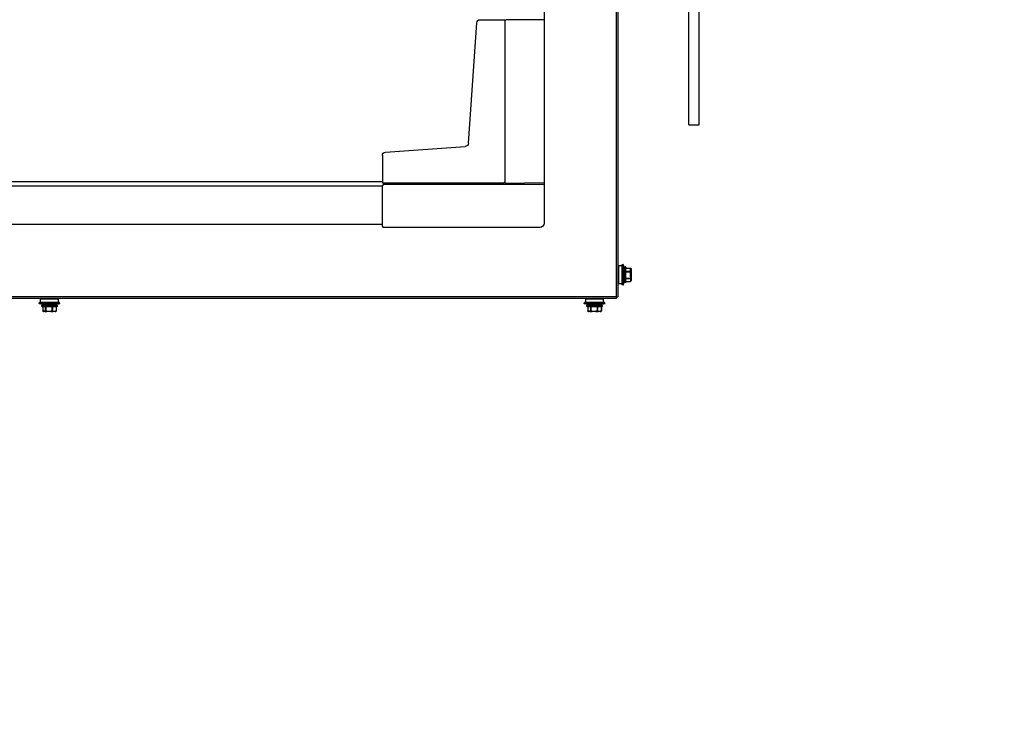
# Model space of a CAD drawing. Header units: millimetres. Extents: x -165365 to -33565, y 7406 to 103342.
# Tile 110 of 256: x -97256 to -96593, y 27662 to 28131. Entities that reach past the tile are written whole.
import ezdxf

# ---------------------------------------------------------------- set-up
doc = ezdxf.new("R2010")
doc.units = ezdxf.units.MM
doc.header["$MEASUREMENT"] = 0
doc.linetypes.add('ACAD_ISO03W100', pattern=[150, 60, -90])
doc.layers.add('ELEK CIENKIE', color=80, linetype='Continuous')

# ---------------------------------------------------------------- blocks, each defined once
blk = doc.blocks.new('VVSA11c_FPV_TOPVIEW_v4')
at = {"color": 7, "ltscale": 3}
for p, q in [((0, 749.34), (0, 0.66)), ((26.43, 137.76), (26.42, 137.09)), ((26.5, 27.76), (-0.02, 28.23)), ((27.43, 27.78), (26.5, 28.71)), ((1891.08, 28.84), (108.92, 28.84)), ((889.07, 25.84), (108.92, 25.84)), ((889.07, 0), (108.92, 0)), ((108.92, -1.56), (108.42, -2.06))]:
    blk.add_line(p, q, dxfattribs=at)
at = {"color": 7}
for p, q in [((0, 137.76), (25.75, 137.76)), ((26.5, 137.01), (26.5, 27.76)), ((108.17, 26.94), (0, 26.94)), ((108.92, -1.56), (108.92, 26.19))]:
    blk.add_line(p, q, dxfattribs=at)
at = {"color": 7, "linetype": 'Continuous'}
for p, q in [((26.5, 137.01), (25.75, 137.76)), ((43.01, 137.76), (26.43, 137.76)), ((51.03, 54.56), (45.35, 135.72)), ((106.87, 48.62), (53.22, 52.37)), ((108.92, 46.42), (108.92, 27.78)), ((27.43, 27.78), (108.92, 27.78)), ((108.17, 26.94), (108.92, 26.19)), ((2.72, -2.06), (108.42, -2.06))]:
    blk.add_line(p, q, dxfattribs=at)
for centre, radius, start, end in [((43.15, 135.56), 2.21, 4.12717, 93.55908), ((53.38, 54.73), 2.37, 184.05927, 265.94942), ((106.72, 46.42), 2.2, 0.0096, 85.99631)]:
    blk.add_arc(centre, radius, start, end, dxfattribs=at)
at = {"color": 7, "ltscale": 3}
blk.add_arc((2.72, 0.66), 2.72, 180, 270, dxfattribs=at)
blk = doc.blocks.new('VVSA11c_ROOF_FPV_TOPVIEW_v3')
at = {"color": 7, "linetype": 'Continuous'}
for p, q in [((-49.7, 798.81), (-49.7, -48.79)), ((-48.5, 798.81), (-48.5, -48.79)), ((-58.5, -30.07), (-58.5, -37.91)), ((-58.46, -29.92), (-58.26, -29.57)), ((-58.46, -29.92), (-58.46, -30)), ((-58.46, -32.68), (-58.46, -31.36)), ((-58.26, -29.57), (-58.26, -29.57)), ((-58.2, -31.2), (-58.2, -29.89)), ((-58.2, -35.32), (-58.2, -32.73)), ((-58, -29.42), (-58, -29.46)), ((-55.1, -29.42), (-58, -29.42)), ((-55.1, -29.46), (-58, -29.46)), ((-58, -31.63), (-58, -31.89)), ((-55.1, -31.63), (-58, -31.63)), ((-55.1, -31.89), (-58, -31.89)), ((-55.1, -38.94), (-55.1, -29.04)), ((-54.8, -39.24), (-54.8, -28.74)), ((-54.8, -28.74), (-54.5, -28.74)), ((-54.5, -28.74), (-54.5, -39.24)), ((-54.2, -29.04), (-54.2, -38.94)), ((-53.18, -26.99), (-53.18, -40.99)), ((-53.18, -26.99), (-52.42, -27.26)), ((-52.42, -27.26), (-52.42, -40.72)), ((-52.42, -27.99), (-50, -27.99)), ((-50, -27.99), (-50, -39.99)), ((-58.46, -36.68), (-58.46, -35.37)), ((-58.46, -38), (-58.46, -38.06)), ((-58.46, -38.06), (-58.26, -38.41)), ((-58.2, -36.84), (-58.2, -38.11)), ((-58, -36.16), (-58, -36.42)), ((-55.1, -36.16), (-58, -36.16)), ((-55.1, -36.42), (-58, -36.42)), ((-58, -38.52), (-58, -38.56)), ((-55.1, -38.52), (-58, -38.52)), ((-55.1, -38.56), (-58, -38.56)), ((-54.8, -39.24), (-54.5, -39.24)), ((-53.18, -40.99), (-52.42, -40.72)), ((-52.42, -39.99), (-50, -39.99)), ((-48.5, -48.79), (-49.7, -48.79)), ((-48.5, -48.79), (-48.5, -49.99)), ((-48.5, -48.79), (990.3, -48.79)), ((-48.5, -49.99), (997.8, -49.99)), ((-41, -53.47), (-40.73, -52.72)), ((-40.73, -52.72), (-27.27, -52.72)), ((-40, -52.72), (-40, -50.29)), ((-40, -50.29), (-28, -50.29)), ((-28, -52.72), (-28, -50.29)), ((-27, -53.47), (-27.27, -52.72)), ((326, -53.47), (326.27, -52.72)), ((326.27, -52.72), (339.73, -52.72)), ((327, -52.72), (327, -50.29)), ((327, -50.29), (339, -50.29)), ((339, -52.72), (339, -50.29)), ((340, -53.47), (339.73, -52.72)), ((-41, -53.47), (-27, -53.47)), ((-39.25, -55.09), (-39.25, -54.79)), ((-39.25, -54.79), (-28.75, -54.79)), ((-28.75, -55.09), (-39.25, -55.09)), ((-38.95, -54.49), (-29.05, -54.49)), ((-29.05, -55.39), (-38.95, -55.39)), ((-38.54, -55.39), (-38.54, -58.29)), ((-38.54, -58.29), (-38.48, -58.29)), ((-38.48, -55.39), (-38.48, -58.29)), ((-38.42, -58.53), (-38.39, -58.55)), ((-38.42, -58.53), (-38.42, -58.53)), ((-38.07, -58.75), (-38.16, -58.7)), ((-38.15, -58.65), (-38.14, -58.66)), ((-38.15, -58.65), (-38.14, -58.66)), ((-38.07, -58.75), (-37.87, -58.75)), ((-36.41, -58.49), (-37.97, -58.49)), ((-37.92, -58.79), (-30.08, -58.79)), ((-34.85, -58.75), (-36.25, -58.75)), ((-35.9, -55.39), (-35.9, -58.29)), ((-35.9, -58.29), (-35.62, -58.29)), ((-35.62, -55.39), (-35.62, -58.29)), ((-32.22, -58.49), (-34.78, -58.49)), ((-30.98, -58.75), (-32.19, -58.75)), ((-31.38, -55.39), (-31.38, -58.29)), ((-31.38, -58.29), (-31.14, -58.29)), ((-31.14, -55.39), (-31.14, -58.29)), ((-30.81, -58.49), (-29.81, -58.49)), ((-29.94, -58.75), (-29.93, -58.75)), ((-29.94, -58.75), (-29.93, -58.75)), ((-29.94, -58.75), (-29.93, -58.75)), ((-29.93, -58.75), (-29.84, -58.7)), ((-29.84, -58.7), (-29.83, -58.7)), ((-29.58, -58.53), (-29.58, -58.53)), ((-29.48, -55.39), (-29.48, -58.29)), ((-29.48, -58.29), (-29.46, -58.29)), ((-29.46, -55.39), (-29.46, -58.29)), ((-28.75, -55.09), (-28.75, -54.79)), ((326, -53.47), (340, -53.47)), ((327.75, -55.09), (327.75, -54.79)), ((327.75, -54.79), (338.25, -54.79)), ((338.25, -55.09), (327.75, -55.09)), ((328.05, -54.49), (337.95, -54.49)), ((337.95, -55.39), (328.05, -55.39)), ((328.46, -55.39), (328.46, -58.29)), ((328.46, -58.29), (328.52, -58.29)), ((328.52, -55.39), (328.52, -58.29)), ((328.58, -58.53), (328.61, -58.55)), ((328.58, -58.53), (328.58, -58.53)), ((328.93, -58.75), (328.84, -58.7)), ((328.85, -58.65), (328.86, -58.66)), ((328.85, -58.65), (328.86, -58.66)), ((328.93, -58.75), (329.13, -58.75)), ((330.59, -58.49), (329.03, -58.49)), ((329.08, -58.79), (336.92, -58.79)), ((332.15, -58.75), (330.75, -58.75)), ((331.1, -55.39), (331.1, -58.29)), ((331.1, -58.29), (331.38, -58.29)), ((331.38, -55.39), (331.38, -58.29)), ((334.78, -58.49), (332.22, -58.49)), ((336.02, -58.75), (334.81, -58.75)), ((335.62, -55.39), (335.62, -58.29)), ((335.62, -58.29), (335.86, -58.29)), ((335.86, -55.39), (335.86, -58.29)), ((336.19, -58.49), (337.19, -58.49)), ((337.06, -58.75), (337.07, -58.75)), ((337.06, -58.75), (337.07, -58.75)), ((337.06, -58.75), (337.07, -58.75)), ((337.07, -58.75), (337.16, -58.7)), ((337.16, -58.7), (337.17, -58.7)), ((337.42, -58.53), (337.42, -58.53)), ((337.52, -55.39), (337.52, -58.29)), ((337.52, -58.29), (337.54, -58.29)), ((337.54, -55.39), (337.54, -58.29)), ((338.25, -55.09), (338.25, -54.79))]:
    blk.add_line(p, q, dxfattribs=at)
for points in [[(-38.42, -58.53), (-38.37, -58.56), (-38.3, -58.61), (-38.24, -58.65), (-38.18, -58.69), (-38.16, -58.7)], [(-29.84, -58.7), (-29.82, -58.69), (-29.76, -58.65), (-29.7, -58.61), (-29.63, -58.56), (-29.58, -58.53)], [(328.58, -58.53), (328.63, -58.56), (328.7, -58.61), (328.76, -58.65), (328.82, -58.69), (328.84, -58.7)], [(337.16, -58.7), (337.18, -58.69), (337.24, -58.65), (337.3, -58.61), (337.37, -58.56), (337.42, -58.53)]]:
    blk.add_lwpolyline(points, dxfattribs=at)
for centre, radius, start, end in [((-58.2, -30.07), 0.3, 150, 180), ((-58.21, -30.15), 0.291, 160.35282, 175.35861), ((-58.28, -30.15), 0.224, 169.75009, 179.95901), ((-58.21, -30.15), 0.289, 175.39235, 179.99627), ((-58.21, -30.15), 0.292, 149.52479, 160.307), ((-56.14, -30.86), 2.47, 158.01488, 159.68228), ((-56.03, -30.9), 2.6, 156.89003, 158.01853), ((-55.04, -31.4), 3.7, 150.3882, 150.78542), ((-58, -29.72), 0.3, 90, 149.63579), ((-54.8, -29.04), 0.3, 90, 180), ((-54.5, -29.04), 0.3, 0, 90), ((-33.42, -33.99), 20.96, 160.49012, 172.46093), ((-58.21, -37.85), 0.291, 180.00494, 185.08391), ((-58.2, -37.91), 0.3, 180, 210), ((-56.3, -37.17), 2.32, 200.91859, 202.37469), ((-56.17, -37.12), 2.46, 202.37579, 203.87803), ((-58, -38.26), 0.3, 210.36421, 270), ((-54.8, -38.94), 0.3, 180, 270), ((-54.5, -38.94), 0.3, 270, 0), ((-33.42, -33.99), 20.96, 187.53907, 199.50988), ((-34, -33.71), 20.96, 250.49012, 262.46093), ((-38.95, -54.79), 0.3, 90, 180), ((-38.95, -55.09), 0.3, 180, 270), ((-38.24, -58.29), 0.3, 180, 233.57615), ((-37.92, -58.49), 0.3, 240, 270), ((-34, -33.71), 20.96, 277.53907, 289.50988), ((-30.09, -58.54), 0.252, 270.00102, 271.69854), ((-30.08, -58.49), 0.3, 270, 300), ((-30.68, -57.24), 1.69, 296.33726, 300.04391), ((-29.76, -58.29), 0.3, 306.42385, 0), ((-29.73, -58.34), 0.24, 308.58159, 310.95228), ((-29.72, -58.34), 0.238, 306.67855, 308.58134), ((-29.76, -58.32), 0.277, 355.84053, 6.93365), ((-29.05, -54.79), 0.3, 0, 90), ((-29.05, -55.09), 0.3, 270, 0), ((333, -33.71), 20.96, 250.49012, 262.46093), ((328.05, -54.79), 0.3, 90, 180), ((328.05, -55.09), 0.3, 180, 270), ((328.76, -58.29), 0.3, 180, 233.57615), ((329.08, -58.49), 0.3, 240, 270), ((333, -33.71), 20.96, 277.53907, 289.50988), ((336.91, -58.54), 0.252, 270.00102, 271.69854), ((336.92, -58.49), 0.3, 270, 300), ((336.32, -57.24), 1.69, 296.33726, 300.04391), ((337.24, -58.29), 0.3, 306.42385, 0), ((337.27, -58.34), 0.24, 308.58159, 310.95228), ((337.28, -58.34), 0.238, 306.67855, 308.58134), ((337.24, -58.32), 0.277, 355.84053, 6.93365), ((337.95, -54.79), 0.3, 0, 90), ((337.95, -55.09), 0.3, 270, 0)]:
    blk.add_arc(centre, radius, start, end, dxfattribs=at)
for points, knots in [([(-58.2, -29.89), (-58.27, -29.89), (-58.37, -29.92), (-58.47, -30.02), (-58.49, -30.08), (-58.5, -30.11)], [0, 0, 0, 0, 0.518842, 0.765014, 1, 1, 1, 1]), ([(-58.5, -31.46), (-58.5, -31.43), (-58.48, -31.36), (-58.42, -31.27), (-58.32, -31.21), (-58.24, -31.2), (-58.2, -31.2)], [0, 0, 0, 0, 0.232774, 0.476034, 0.733303, 1, 1, 1, 1]), ([(-58.46, -31.36), (-58.47, -31.38), (-58.49, -31.41), (-58.5, -31.44), (-58.5, -31.46)], [0, 0, 0, 0, 0.520333, 1, 1, 1, 1]), ([(-58.5, -32.73), (-58.5, -32.73), (-58.5, -32.7), (-58.47, -32.69), (-58.46, -32.68)], [0, 0, 0, 0, 0.198649, 1, 1, 1, 1]), ([(-58.2, -32.73), (-58.22, -32.73), (-58.26, -32.73), (-58.31, -32.73), (-58.36, -32.73), (-58.41, -32.73), (-58.44, -32.73), (-58.46, -32.73), (-58.48, -32.73), (-58.49, -32.73), (-58.49, -32.73), (-58.5, -32.73), (-58.5, -32.73), (-58.5, -32.73)], [0, 0, 0, 0, 0.194898, 0.38268, 0.555514, 0.706987, 0.831369, 0.8818, 0.923765, 0.956838, 0.98067, 0.995092, 1, 1, 1, 1]), ([(-58.46, -30), (-58.43, -29.96), (-58.35, -29.9), (-58.25, -29.88), (-58.2, -29.89)], [0, 0, 0, 0, 0.478518, 1, 1, 1, 1]), ([(-58.2, -31.2), (-58.23, -31.2), (-58.28, -31.22), (-58.35, -31.25), (-58.42, -31.3), (-58.45, -31.34), (-58.46, -31.36)], [0, 0, 0, 0, 0.253526, 0.508895, 0.758963, 1, 1, 1, 1]), ([(-58.46, -31.36), (-58.45, -31.4), (-58.39, -31.56), (-58.32, -31.7), (-58.26, -31.81)], [0, 0, 0, 0, 0.245095, 1, 1, 1, 1]), ([(-58.46, -32.68), (-58.44, -32.69), (-58.36, -32.7), (-58.27, -32.72), (-58.2, -32.73)], [0, 0, 0, 0, 0.179082, 1, 1, 1, 1]), ([(-58.27, -29.59), (-58.28, -29.62), (-58.33, -29.71), (-58.38, -29.81), (-58.41, -29.89)], [0, 0, 0, 0, 0.253402, 1, 1, 1, 1]), ([(-58, -29.46), (-58.02, -29.46), (-58.08, -29.46), (-58.15, -29.47), (-58.21, -29.51), (-58.24, -29.55), (-58.26, -29.57)], [0, 0, 0, 0, 0.267785, 0.523235, 0.76616, 1, 1, 1, 1]), ([(-58, -31.63), (-58.05, -31.64), (-58.16, -31.68), (-58.23, -31.77), (-58.26, -31.81)], [0, 0, 0, 0, 0.505194, 1, 1, 1, 1]), ([(-58, -31.89), (-58.02, -31.88), (-58.07, -31.87), (-58.15, -31.85), (-58.21, -31.83), (-58.24, -31.82), (-58.26, -31.81)], [0, 0, 0, 0, 0.306799, 0.590207, 0.827401, 1, 1, 1, 1]), ([(-58, -29.46), (-58.02, -29.5), (-58.09, -29.63), (-58.16, -29.78), (-58.2, -29.89)], [0, 0, 0, 0, 0.255011, 1, 1, 1, 1]), ([(-58.2, -31.2), (-58.19, -31.24), (-58.13, -31.38), (-58.06, -31.53), (-58, -31.63)], [0, 0, 0, 0, 0.245168, 1, 1, 1, 1]), ([(-58.5, -35.32), (-58.5, -35.32), (-58.5, -35.32), (-58.49, -35.32), (-58.49, -35.32), (-58.48, -35.32), (-58.46, -35.32), (-58.44, -35.32), (-58.41, -35.32), (-58.36, -35.32), (-58.31, -35.32), (-58.26, -35.32), (-58.22, -35.32), (-58.2, -35.32)], [0, 0, 0, 0, 0.004912, 0.019351, 0.043222, 0.076343, 0.118352, 0.168842, 0.293309, 0.444878, 0.617665, 0.805123, 1, 1, 1, 1]), ([(-58.46, -35.37), (-58.47, -35.37), (-58.48, -35.35), (-58.5, -35.33), (-58.5, -35.32)], [0, 0, 0, 0, 0.318335, 1, 1, 1, 1]), ([(-58.2, -36.84), (-58.24, -36.84), (-58.32, -36.82), (-58.42, -36.77), (-58.48, -36.68), (-58.5, -36.61), (-58.5, -36.58)], [0, 0, 0, 0, 0.265804, 0.522591, 0.76618, 1, 1, 1, 1]), ([(-58.5, -36.58), (-58.5, -36.59), (-58.49, -36.63), (-58.47, -36.66), (-58.46, -36.67)], [0, 0, 0, 0, 0.480871, 1, 1, 1, 1]), ([(-58.49, -37.92), (-58.48, -37.95), (-58.45, -38), (-58.36, -38.08), (-58.26, -38.11), (-58.2, -38.11)], [0, 0, 0, 0, 0.237171, 0.484607, 1, 1, 1, 1]), ([(-58.2, -35.32), (-58.23, -35.32), (-58.27, -35.33), (-58.32, -35.34), (-58.36, -35.35), (-58.41, -35.36), (-58.44, -35.37), (-58.46, -35.37)], [0, 0, 0, 0, 0.301899, 0.447215, 0.583434, 0.821378, 1, 1, 1, 1]), ([(-58.26, -36.24), (-58.28, -36.27), (-58.35, -36.41), (-58.42, -36.56), (-58.46, -36.68)], [0, 0, 0, 0, 0.255065, 1, 1, 1, 1]), ([(-58.46, -36.67), (-58.43, -36.72), (-58.36, -36.8), (-58.25, -36.83), (-58.2, -36.84)], [0, 0, 0, 0, 0.492406, 1, 1, 1, 1]), ([(-58.2, -38.11), (-58.23, -38.11), (-58.28, -38.11), (-58.37, -38.09), (-58.43, -38.04), (-58.46, -38)], [0, 0, 0, 0, 0.266294, 0.521436, 1, 1, 1, 1]), ([(-58.41, -38.11), (-58.4, -38.13), (-58.36, -38.23), (-58.31, -38.32), (-58.27, -38.39)], [0, 0, 0, 0, 0.246719, 1, 1, 1, 1]), ([(-58, -36.16), (-58.02, -36.17), (-58.07, -36.19), (-58.15, -36.21), (-58.21, -36.22), (-58.24, -36.23), (-58.26, -36.24)], [0, 0, 0, 0, 0.307536, 0.591205, 0.828161, 1, 1, 1, 1]), ([(-58, -36.42), (-58.05, -36.41), (-58.16, -36.37), (-58.23, -36.29), (-58.26, -36.24)], [0, 0, 0, 0, 0.504307, 1, 1, 1, 1]), ([(-58, -38.52), (-58.02, -38.53), (-58.07, -38.53), (-58.15, -38.51), (-58.21, -38.47), (-58.24, -38.44), (-58.26, -38.42)], [0, 0, 0, 0, 0.26657, 0.52154, 0.764817, 1, 1, 1, 1]), ([(-58, -36.42), (-58.02, -36.46), (-58.09, -36.59), (-58.16, -36.73), (-58.2, -36.84)], [0, 0, 0, 0, 0.255442, 1, 1, 1, 1]), ([(-58.2, -38.11), (-58.19, -38.15), (-58.13, -38.29), (-58.06, -38.42), (-58, -38.52)], [0, 0, 0, 0, 0.244817, 1, 1, 1, 1]), ([(-38.48, -58.29), (-38.44, -58.31), (-38.27, -58.38), (-38.1, -58.45), (-37.97, -58.49)], [0, 0, 0, 0, 0.253215, 1, 1, 1, 1]), ([(-38.48, -58.29), (-38.48, -58.31), (-38.49, -58.37), (-38.47, -58.44), (-38.45, -58.48)], [0, 0, 0, 0, 0.267465, 1, 1, 1, 1]), ([(-38.16, -58.7), (-38.18, -58.69), (-38.26, -58.64), (-38.33, -58.59), (-38.39, -58.55)], [0, 0, 0, 0, 0.244023, 1, 1, 1, 1]), ([(-38.39, -58.55), (-38.37, -58.56), (-38.29, -58.59), (-38.21, -58.63), (-38.15, -58.65)], [0, 0, 0, 0, 0.251423, 1, 1, 1, 1]), ([(-38.14, -58.66), (-38.12, -58.66), (-38.03, -58.7), (-37.94, -58.73), (-37.87, -58.75)], [0, 0, 0, 0, 0.251445, 1, 1, 1, 1]), ([(-37.87, -58.75), (-37.91, -58.73), (-37.97, -58.64), (-37.97, -58.54), (-37.97, -58.49)], [0, 0, 0, 0, 0.46907, 1, 1, 1, 1]), ([(-37.97, -58.49), (-37.97, -58.53), (-37.96, -58.61), (-37.91, -58.71), (-37.83, -58.77), (-37.76, -58.79), (-37.73, -58.79)], [0, 0, 0, 0, 0.275505, 0.536765, 0.776581, 1, 1, 1, 1]), ([(-37.73, -58.79), (-37.77, -58.79), (-37.82, -58.78), (-37.86, -58.76), (-37.87, -58.75)], [0, 0, 0, 0, 0.747397, 1, 1, 1, 1]), ([(-36.41, -58.49), (-36.4, -58.52), (-36.39, -58.57), (-36.36, -58.64), (-36.31, -58.71), (-36.27, -58.74), (-36.25, -58.75)], [0, 0, 0, 0, 0.257256, 0.515244, 0.76439, 1, 1, 1, 1]), ([(-36.17, -58.79), (-36.2, -58.79), (-36.26, -58.77), (-36.34, -58.71), (-36.39, -58.61), (-36.41, -58.53), (-36.41, -58.49)], [0, 0, 0, 0, 0.223573, 0.463515, 0.72475, 1, 1, 1, 1]), ([(-36.41, -58.49), (-36.36, -58.48), (-36.19, -58.42), (-36.02, -58.35), (-35.9, -58.29)], [0, 0, 0, 0, 0.246931, 1, 1, 1, 1]), ([(-36.25, -58.75), (-36.2, -58.74), (-36.02, -58.68), (-35.85, -58.61), (-35.71, -58.55)], [0, 0, 0, 0, 0.246802, 1, 1, 1, 1]), ([(-36.25, -58.75), (-36.24, -58.76), (-36.21, -58.78), (-36.18, -58.79), (-36.17, -58.79)], [0, 0, 0, 0, 0.531148, 1, 1, 1, 1]), ([(-35.9, -58.29), (-35.89, -58.34), (-35.85, -58.42), (-35.78, -58.5), (-35.74, -58.54), (-35.71, -58.55)], [0, 0, 0, 0, 0.51005, 0.761442, 1, 1, 1, 1]), ([(-35.62, -58.29), (-35.63, -58.31), (-35.64, -58.37), (-35.67, -58.44), (-35.69, -58.5), (-35.71, -58.53), (-35.71, -58.55)], [0, 0, 0, 0, 0.300908, 0.581887, 0.820768, 1, 1, 1, 1]), ([(-34.85, -58.75), (-34.84, -58.72), (-34.81, -58.63), (-34.79, -58.54), (-34.78, -58.49)], [0, 0, 0, 0, 0.423222, 1, 1, 1, 1]), ([(-34.82, -58.79), (-34.83, -58.79), (-34.84, -58.78), (-34.85, -58.76), (-34.85, -58.75)], [0, 0, 0, 0, 0.363754, 1, 1, 1, 1]), ([(-34.78, -58.49), (-34.78, -58.53), (-34.78, -58.6), (-34.79, -58.68), (-34.8, -58.74), (-34.81, -58.77), (-34.81, -58.78), (-34.82, -58.79), (-34.82, -58.79)], [0, 0, 0, 0, 0.374745, 0.693331, 0.816493, 0.909374, 0.969614, 1, 1, 1, 1]), ([(-32.25, -58.79), (-32.25, -58.79), (-32.24, -58.78), (-32.24, -58.77), (-32.23, -58.74), (-32.22, -58.68), (-32.22, -58.6), (-32.22, -58.53), (-32.22, -58.49)], [0, 0, 0, 0, 0.030416, 0.090737, 0.183718, 0.306963, 0.625593, 1, 1, 1, 1]), ([(-32.19, -58.75), (-32.2, -58.76), (-32.22, -58.78), (-32.24, -58.79), (-32.25, -58.79)], [0, 0, 0, 0, 0.549607, 1, 1, 1, 1]), ([(-32.22, -58.49), (-32.22, -58.52), (-32.21, -58.56), (-32.2, -58.61), (-32.19, -58.65), (-32.19, -58.7), (-32.18, -58.74), (-32.19, -58.75)], [0, 0, 0, 0, 0.303771, 0.44908, 0.585232, 0.822263, 1, 1, 1, 1]), ([(-31.38, -58.29), (-31.37, -58.31), (-31.36, -58.37), (-31.34, -58.44), (-31.33, -58.5), (-31.33, -58.53), (-31.33, -58.55)], [0, 0, 0, 0, 0.311011, 0.595499, 0.831048, 1, 1, 1, 1]), ([(-31.14, -58.29), (-31.15, -58.34), (-31.19, -58.45), (-31.28, -58.52), (-31.33, -58.55)], [0, 0, 0, 0, 0.499375, 1, 1, 1, 1]), ([(-31.33, -58.55), (-31.3, -58.57), (-31.19, -58.64), (-31.07, -58.71), (-30.98, -58.75)], [0, 0, 0, 0, 0.258128, 1, 1, 1, 1]), ([(-31.14, -58.29), (-31.11, -58.31), (-31.01, -58.38), (-30.9, -58.45), (-30.81, -58.49)], [0, 0, 0, 0, 0.258735, 1, 1, 1, 1]), ([(-30.81, -58.49), (-30.81, -58.53), (-30.83, -58.61), (-30.89, -58.71), (-30.98, -58.78), (-31.06, -58.79), (-31.09, -58.79)], [0, 0, 0, 0, 0.259367, 0.513304, 0.759466, 1, 1, 1, 1]), ([(-31.09, -58.79), (-31.07, -58.79), (-31.03, -58.78), (-31, -58.76), (-30.98, -58.75)], [0, 0, 0, 0, 0.487547, 1, 1, 1, 1]), ([(-30.98, -58.75), (-30.93, -58.73), (-30.85, -58.65), (-30.82, -58.54), (-30.81, -58.49)], [0, 0, 0, 0, 0.497181, 1, 1, 1, 1]), ([(-30.08, -58.79), (-30.04, -58.79), (-29.97, -58.77), (-29.88, -58.7), (-29.82, -58.61), (-29.81, -58.53), (-29.81, -58.49)], [0, 0, 0, 0, 0.240762, 0.487172, 0.741052, 1, 1, 1, 1]), ([(-29.81, -58.49), (-29.81, -58.52), (-29.81, -58.57), (-29.84, -58.67), (-29.9, -58.73), (-29.94, -58.75)], [0, 0, 0, 0, 0.261028, 0.513901, 1, 1, 1, 1]), ([(-29.81, -58.49), (-29.78, -58.48), (-29.67, -58.42), (-29.56, -58.35), (-29.48, -58.29)], [0, 0, 0, 0, 0.241582, 1, 1, 1, 1]), ([(-29.48, -58.34), (-29.49, -58.38), (-29.5, -58.44), (-29.54, -58.5), (-29.57, -58.52)], [0, 0, 0, 0, 0.508798, 1, 1, 1, 1]), ([(328.52, -58.29), (328.56, -58.31), (328.73, -58.38), (328.9, -58.45), (329.03, -58.49)], [0, 0, 0, 0, 0.253215, 1, 1, 1, 1]), ([(328.52, -58.29), (328.52, -58.31), (328.51, -58.37), (328.53, -58.44), (328.55, -58.48)], [0, 0, 0, 0, 0.267465, 1, 1, 1, 1]), ([(328.84, -58.7), (328.82, -58.69), (328.74, -58.64), (328.67, -58.59), (328.61, -58.55)], [0, 0, 0, 0, 0.244023, 1, 1, 1, 1]), ([(328.61, -58.55), (328.63, -58.56), (328.71, -58.59), (328.79, -58.63), (328.85, -58.65)], [0, 0, 0, 0, 0.251423, 1, 1, 1, 1]), ([(328.86, -58.66), (328.88, -58.66), (328.97, -58.7), (329.06, -58.73), (329.13, -58.75)], [0, 0, 0, 0, 0.251445, 1, 1, 1, 1]), ([(329.13, -58.75), (329.09, -58.73), (329.03, -58.64), (329.03, -58.54), (329.03, -58.49)], [0, 0, 0, 0, 0.46907, 1, 1, 1, 1]), ([(329.03, -58.49), (329.03, -58.53), (329.04, -58.61), (329.09, -58.71), (329.17, -58.77), (329.24, -58.79), (329.27, -58.79)], [0, 0, 0, 0, 0.275505, 0.536765, 0.776581, 1, 1, 1, 1]), ([(329.27, -58.79), (329.23, -58.79), (329.18, -58.78), (329.14, -58.76), (329.13, -58.75)], [0, 0, 0, 0, 0.747397, 1, 1, 1, 1]), ([(330.59, -58.49), (330.6, -58.52), (330.61, -58.57), (330.64, -58.64), (330.69, -58.71), (330.73, -58.74), (330.75, -58.75)], [0, 0, 0, 0, 0.257256, 0.515244, 0.76439, 1, 1, 1, 1]), ([(330.83, -58.79), (330.8, -58.79), (330.74, -58.77), (330.66, -58.71), (330.61, -58.61), (330.59, -58.53), (330.59, -58.49)], [0, 0, 0, 0, 0.223573, 0.463515, 0.72475, 1, 1, 1, 1]), ([(330.59, -58.49), (330.64, -58.48), (330.81, -58.42), (330.98, -58.35), (331.1, -58.29)], [0, 0, 0, 0, 0.246931, 1, 1, 1, 1]), ([(330.75, -58.75), (330.8, -58.74), (330.98, -58.68), (331.15, -58.61), (331.29, -58.55)], [0, 0, 0, 0, 0.246802, 1, 1, 1, 1]), ([(330.75, -58.75), (330.76, -58.76), (330.79, -58.78), (330.82, -58.79), (330.83, -58.79)], [0, 0, 0, 0, 0.531148, 1, 1, 1, 1]), ([(331.1, -58.29), (331.11, -58.34), (331.15, -58.42), (331.22, -58.5), (331.26, -58.54), (331.29, -58.55)], [0, 0, 0, 0, 0.51005, 0.761442, 1, 1, 1, 1]), ([(331.38, -58.29), (331.37, -58.31), (331.36, -58.37), (331.33, -58.44), (331.31, -58.5), (331.29, -58.53), (331.29, -58.55)], [0, 0, 0, 0, 0.300908, 0.581887, 0.820768, 1, 1, 1, 1]), ([(332.15, -58.75), (332.16, -58.72), (332.19, -58.63), (332.21, -58.54), (332.22, -58.49)], [0, 0, 0, 0, 0.423222, 1, 1, 1, 1]), ([(332.18, -58.79), (332.17, -58.79), (332.16, -58.78), (332.15, -58.76), (332.15, -58.75)], [0, 0, 0, 0, 0.363754, 1, 1, 1, 1]), ([(332.22, -58.49), (332.22, -58.53), (332.22, -58.6), (332.21, -58.68), (332.2, -58.74), (332.19, -58.77), (332.19, -58.78), (332.18, -58.79), (332.18, -58.79)], [0, 0, 0, 0, 0.374745, 0.693331, 0.816493, 0.909374, 0.969614, 1, 1, 1, 1]), ([(334.75, -58.79), (334.75, -58.79), (334.76, -58.78), (334.76, -58.77), (334.77, -58.74), (334.78, -58.68), (334.78, -58.6), (334.78, -58.53), (334.78, -58.49)], [0, 0, 0, 0, 0.030416, 0.090737, 0.183718, 0.306963, 0.625593, 1, 1, 1, 1]), ([(334.81, -58.75), (334.8, -58.76), (334.78, -58.78), (334.76, -58.79), (334.75, -58.79)], [0, 0, 0, 0, 0.549607, 1, 1, 1, 1]), ([(334.78, -58.49), (334.78, -58.52), (334.79, -58.56), (334.8, -58.61), (334.81, -58.65), (334.81, -58.7), (334.82, -58.74), (334.81, -58.75)], [0, 0, 0, 0, 0.303771, 0.44908, 0.585232, 0.822263, 1, 1, 1, 1]), ([(335.62, -58.29), (335.63, -58.31), (335.64, -58.37), (335.66, -58.44), (335.67, -58.5), (335.67, -58.53), (335.67, -58.55)], [0, 0, 0, 0, 0.311011, 0.595499, 0.831048, 1, 1, 1, 1]), ([(335.86, -58.29), (335.85, -58.34), (335.81, -58.45), (335.72, -58.52), (335.67, -58.55)], [0, 0, 0, 0, 0.499375, 1, 1, 1, 1]), ([(335.67, -58.55), (335.7, -58.57), (335.81, -58.64), (335.93, -58.71), (336.02, -58.75)], [0, 0, 0, 0, 0.258128, 1, 1, 1, 1]), ([(335.86, -58.29), (335.89, -58.31), (335.99, -58.38), (336.1, -58.45), (336.19, -58.49)], [0, 0, 0, 0, 0.258735, 1, 1, 1, 1]), ([(336.19, -58.49), (336.19, -58.53), (336.17, -58.61), (336.11, -58.71), (336.02, -58.78), (335.94, -58.79), (335.91, -58.79)], [0, 0, 0, 0, 0.259367, 0.513304, 0.759466, 1, 1, 1, 1]), ([(335.91, -58.79), (335.93, -58.79), (335.97, -58.78), (336, -58.76), (336.02, -58.75)], [0, 0, 0, 0, 0.487547, 1, 1, 1, 1]), ([(336.02, -58.75), (336.07, -58.73), (336.15, -58.65), (336.18, -58.54), (336.19, -58.49)], [0, 0, 0, 0, 0.497181, 1, 1, 1, 1]), ([(336.92, -58.79), (336.96, -58.79), (337.03, -58.77), (337.12, -58.7), (337.18, -58.61), (337.19, -58.53), (337.19, -58.49)], [0, 0, 0, 0, 0.240762, 0.487172, 0.741052, 1, 1, 1, 1]), ([(337.19, -58.49), (337.19, -58.52), (337.19, -58.57), (337.16, -58.67), (337.1, -58.73), (337.06, -58.75)], [0, 0, 0, 0, 0.261028, 0.513901, 1, 1, 1, 1]), ([(337.19, -58.49), (337.22, -58.48), (337.33, -58.42), (337.44, -58.35), (337.52, -58.29)], [0, 0, 0, 0, 0.241582, 1, 1, 1, 1]), ([(337.52, -58.34), (337.51, -58.38), (337.5, -58.44), (337.46, -58.5), (337.43, -58.52)], [0, 0, 0, 0, 0.508798, 1, 1, 1, 1])]:
    blk.add_open_spline(points, degree=3, knots=knots, dxfattribs=at)
for points in [[(-58.26, -31.81), (-58.34, -32.1), (-58.41, -32.39), (-58.46, -32.68)], [(-58, -31.89), (-58.08, -32.17), (-58.15, -32.45), (-58.2, -32.73)], [(-58.5, -37.85), (-58.5, -37.87), (-58.5, -37.9), (-58.49, -37.92)], [(-58.46, -38), (-58.48, -37.96), (-58.5, -37.92), (-58.5, -37.87)], [(-58.46, -35.37), (-58.41, -35.66), (-58.34, -35.95), (-58.26, -36.24)], [(-58.2, -35.32), (-58.15, -35.6), (-58.08, -35.89), (-58, -36.16)], [(-38.45, -58.48), (-38.44, -58.5), (-38.43, -58.51), (-38.42, -58.53)], [(-38.42, -58.53), (-38.41, -58.53), (-38.4, -58.54), (-38.39, -58.55)], [(-35.71, -58.55), (-35.43, -58.63), (-35.14, -58.7), (-34.85, -58.75)], [(-35.62, -58.29), (-35.34, -58.37), (-35.07, -58.44), (-34.78, -58.49)], [(-32.22, -58.49), (-31.94, -58.44), (-31.66, -58.37), (-31.38, -58.29)], [(-32.19, -58.75), (-31.9, -58.7), (-31.61, -58.63), (-31.33, -58.55)], [(-29.94, -58.75), (-29.98, -58.78), (-30.04, -58.79), (-30.09, -58.79)], [(328.55, -58.48), (328.56, -58.5), (328.57, -58.51), (328.58, -58.53)], [(328.58, -58.53), (328.59, -58.53), (328.6, -58.54), (328.61, -58.55)], [(331.29, -58.55), (331.57, -58.63), (331.86, -58.7), (332.15, -58.75)], [(331.38, -58.29), (331.66, -58.37), (331.93, -58.44), (332.22, -58.49)], [(334.78, -58.49), (335.06, -58.44), (335.34, -58.37), (335.62, -58.29)], [(334.81, -58.75), (335.1, -58.7), (335.39, -58.63), (335.67, -58.55)], [(337.06, -58.75), (337.02, -58.78), (336.96, -58.79), (336.91, -58.79)]]:
    blk.add_open_spline(points, degree=3, dxfattribs=at)
blk = doc.blocks.new('*U7731')
at = {"color": 7, "linetype": 'Continuous'}
for p, q in [((81.5, -308), (81.5, -218)), ((88.5, -308), (88.5, -218)), ((81.5, -308), (88.5, -308))]:
    blk.add_line(p, q, dxfattribs=at)
blk = doc.blocks.new('A$C67D7DFE8')
for name in ['VVSA11c_ROOF_FPV_TOPVIEW_v3', 'VVSA11c_FPV_TOPVIEW_v4']:
    blk.add_blockref(name, (304, 120))
at = {"extrusion": (1.22461e-16, 0, -1)}
blk.add_blockref('*U7731', (-288, 495), dxfattribs=at)
blk.add_blockref('*U7731', (-288, 495), dxfattribs=at)

msp = doc.modelspace()

# ---------------------------------------------------------------- linework, layer by layer
at = {"layer": 'ELEK CIENKIE', "color": 232, "linetype": 'ACAD_ISO03W100', "ltscale": 3}
msp.add_circle((-102512.5, 28196.39876), 7540, dxfattribs=at)

# ---------------------------------------------------------------- block references
at = {"xscale": -1}
msp.add_blockref('A$C67D7DFE8', (-96599.15749, 27872.90238), dxfattribs=at)

doc.saveas('drawing.dxf')
